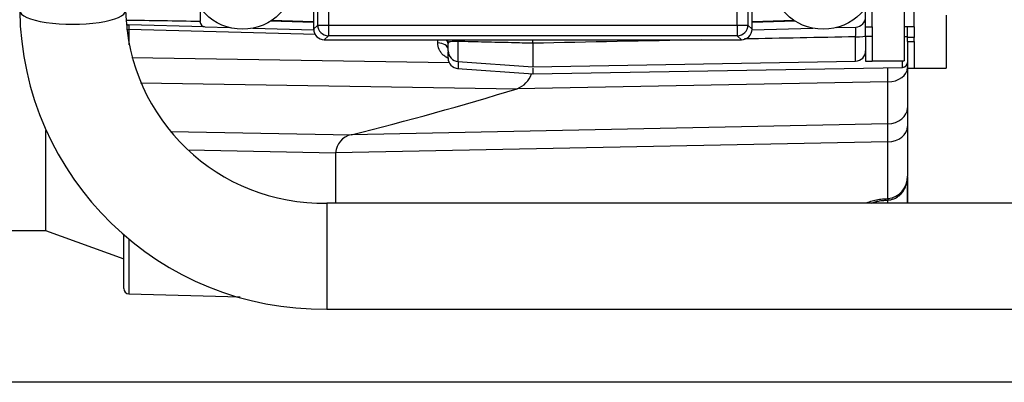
# Model space of a CAD drawing. Header units: inches. Extents: x -13.9 to 83.8, y -28.8 to 34.3.
# Tile 4 of 88: x 1.3 to 7.1, y -15.2 to -13. Entities that reach past the tile are written whole.
import ezdxf

# ---------------------------------------------------------------- set-up
doc = ezdxf.new("R2010")
doc.units = ezdxf.units.IN
doc.header["$MEASUREMENT"] = 0
for name, color, linetype in [('10-24_05_[SOCKET', 7, 'Continuous'), ('2_CYLINDER_W_STO', 7, 'Continuous'), ('C80042_HIGH_PRES', 7, 'Continuous'), ('DIMS', 4, 'Continuous'), ('FILTER_COVER_DRA', 7, 'Continuous'), ('HEAD_MACHINED_C4', 7, 'Continuous'), ('OLME101132-806-1', 7, 'Continuous'), ('THORGREN_R4000_G', 7, 'Continuous'), ('THORGREN_REAR_GU', 7, 'Continuous'), ('WASHER', 7, 'Continuous')]:
    doc.layers.add(name, color=color, linetype=linetype)
doc.styles.get("Standard").update_dxf_attribs({"font": 'arial.ttf', "height": 0.6322})
doc.dimstyles.get("Standard").update_dxf_attribs({"dimtxt": 0.6322, "dimasz": 0.6322, "dimexe": 0.6322, "dimexo": 0.125, "dimgap": 0.09, "dimtad": 0, "dimtih": 1, "dimtoh": 1, "dimzin": 0, "dimdsep": 46, "dimtxsty": 'Standard', "dimcen": 0.09, "dimadec": 0, "dimazin": 0, "dimtfac": 1, "dimtofl": 0, "dimtmove": 0, "dimatfit": 3, "dimfxl": 1, "dimtolj": 1, "dimtzin": 0, "dimarcsym": 0})

# ---------------------------------------------------------------- blocks, each defined once
blk = doc.blocks.new('*D45')
at = {"layer": 'Defpoints', "color": 0}
for p in [(-1.162, -5.633), (7.6291, -5.633), (9.1111, -15.153)]:
    blk.add_point(p, dxfattribs=at)
at = {"layer": 'DIMS', "color": 0, "lineweight": -2}
for p, q in [((7.5041, -5.633), (-1.7942, -5.633)), ((-1.162, -6.2652), (-1.162, -10.0333)), ((-1.162, -14.5208), (-1.162, -10.8455)), ((8.9861, -15.153), (-1.7942, -15.153))]:
    blk.add_line(p, q, dxfattribs=at)
at = {"layer": 'DIMS', "color": 0}
for points in [[(-1.2674, -6.2652), (-1.0567, -6.2652), (-1.162, -5.633)], [(-1.2674, -14.5208), (-1.0567, -14.5208), (-1.162, -15.153)]]:
    blk.add_solid(points, dxfattribs=at)
at = {"layer": 'DIMS', "color": 0, "insert": (-1.162, -10.4394), "char_height": 0.6322, "attachment_point": 5}
blk.add_mtext('\\A1;"B"', dxfattribs=at)

msp = doc.modelspace()

# ---------------------------------------------------------------- linework, layer by layer
at = {"layer": '10-24_05_[SOCKET', "color": 7, "linetype": 'Continuous'}
for p, q in [((6.4816, -12.945), (6.4816, -13.257)), ((6.7296, -12.987), (6.7296, -13.299)), ((6.5011, -13.238), (6.5016, -13.238)), ((6.2916, -13.257), (6.4816, -13.257)), ((6.5396, -13.299), (6.7296, -13.299))]:
    msp.add_line(p, q, dxfattribs=at)
at = {"layer": '2_CYLINDER_W_STO', "color": 7, "linetype": 'Continuous'}
for p, q in [((2.3261, -12.9645), (2.3261, -13.0246)), ((2.3535, -13.0558), (1.9065, -13.0441)), ((3.0091, -13.0998), (1.9065, -13.0712)), ((1.9065, -13.0712), (1.9065, -13.1623)), ((2.3261, -13.0246), (2.3261, -13.0247)), ((2.3565, -13.0559), (2.3573, -13.0559)), ((2.3573, -13.0559), (2.4994, -13.0596)), ((2.6378, -13.0633), (2.9968, -13.0727)), ((5.5836, -13.0727), (5.9426, -13.0633)), ((6.0811, -13.0596), (6.1951, -13.0566)), ((6.1946, -13.2578), (6.1946, -13.1143)), ((6.4816, -13.1124), (6.5011, -13.1124)), ((3.7287, -13.1503), (3.7287, -13.1322)), ((3.7906, -13.1974), (3.7906, -13.1548)), ((3.8492, -13.2602), (3.8492, -13.1418)), ((4.2901, -13.1525), (4.2901, -13.291)), ((1.923, -13.2364), (3.7963, -13.2666)), ((3.7901, -13.2393), (3.7901, -13.2038)), ((3.846, -13.302), (4.2927, -13.3332)), ((3.8465, -13.26), (4.2901, -13.291)), ((3.8487, -13.2613), (3.8487, -13.3022)), ((4.2901, -13.291), (6.1947, -13.2578)), ((4.2901, -13.333), (6.4716, -13.2949)), ((4.2901, -13.2996), (4.2901, -13.333)), ((6.3842, -13.3804), (6.3842, -13.2965)), ((6.4716, -13.2949), (6.4716, -13.258)), ((6.5011, -13.296), (6.5011, -13.5339)), ((1.9743, -13.3854), (4.1974, -13.4207)), ((6.3842, -13.3804), (4.1974, -13.4207)), ((6.3842, -13.6273), (6.3842, -13.3804)), ((6.5011, -13.5339), (6.5011, -13.6431)), ((6.3842, -13.6273), (3.2187, -13.6919)), ((6.3842, -13.7344), (6.3842, -13.6273)), ((6.5011, -13.6431), (6.5011, -13.936)), ((2.1514, -13.6728), (3.2187, -13.6919)), ((6.3842, -13.7344), (3.1261, -13.7994)), ((6.3842, -14.0691), (6.3842, -13.7344)), ((2.2568, -13.7821), (3.1261, -13.7994)), ((3.1261, -13.7994), (3.1261, -14.0981)), ((6.5011, -13.9398), (6.5011, -14.0956)), ((6.3158, -14.0868), (6.3158, -14.0956)), ((6.3712, -14.0697), (6.3842, -14.0691)), ((6.3721, -14.0787), (6.3851, -14.0782)), ((6.3842, -14.0691), (6.3853, -14.0691)), ((6.3851, -14.0782), (6.3865, -14.0781)), ((6.3853, -14.0956), (6.3853, -14.0782)), ((1.8761, -14.5999), (1.8761, -14.2826)), ((1.9065, -14.3068), (1.9065, -14.6311)), ((1.9065, -14.6311), (2.5629, -14.6483))]:
    msp.add_line(p, q, dxfattribs=at)
for centre, radius, start, end in [((6.1936, -12.9967), 0.06, 271.5, 0), ((1.3532, -60.1439), 47.1293, 88.81723, 89.3481), ((1.9073, -13.0129), 0.0313, 237.16454, 268.5), ((2.6007, -13.0577), 0.6943, 178.88286, 181.11714), ((2.3573, -13.0247), 0.0313, 180, 268.5), ((5.2383, -13.0768), 0.9571, 357.75381, 1.2057), ((27.0997, -1103.8308), 1090.9168, 91.098018, 91.1324674), ((3.7271, -13.1548), 0.063, 0, 21.05041), ((3.7276, -13.1548), 0.063, 0, 21.06317), ((27.0997, -1103.8308), 1090.9168, 91.145841, 91.1980663), ((3.8531, -13.2393), 0.063, 179.99501, 265.94915), ((3.8536, -13.1974), 0.063, 179.99875, 265.55714), ((6.1936, -13.1978), 0.06, 271.32055, 0), ((6.4711, -13.265), 0.03, 271.13757, 0), ((4.1473, -13.2875), 0.1423, 290.64029, 341.42654), ((-1.3314, 4.6342), 18.8825, 283.94375, 287.0257), ((3.2429, -13.8064), 0.1171, 101.93313, 176.57346), ((6.3732, -13.9417), 0.128, 275.39786, 2.55609), ((1.9073, -14.5999), 0.0312, 179.99971, 269.38908)]:
    msp.add_arc(centre, radius, start, end, dxfattribs=at)
for centre, major_axis, ratio, start_param, end_param in [((1.9073, -13.0129), (-0.0008, -0.0312), 0.972621, 5.717627, 6.283185), ((1.9073, -13.0534), (0.0312, 0), 0.570094, 4.216443, 4.686209), ((6.1936, -13.1092), (-0.06, 0), 0.085026, 1.588249, 3.141593), ((3.7271, -13.1871), (-0.063, 0), 0.584503, 3.141593, 4.686209), ((3.7271, -13.1548), (-0.063, 0), 0.575688, 3.141593, 3.815355), ((3.8448, -13.1579), (-0.0016, -0.063), 0.065237, -4.452382, -4.290139), ((6.3811, -13.296), (0.12, 0), 0.703871, 4.738569, 6.283185), ((6.3811, -13.5339), (0.12, 0), 0.778592, 4.738569, 6.283185), ((6.3811, -13.6431), (0.12, 0), 0.76143, 4.738569, 6.283185), ((6.3695, -14.0158), (-0.0026, 0.0629), 0.016792, 2.598754, 3.15073), ((6.3826, -14.0152), (-0.0026, 0.0629), 0.01679, 2.59862, 3.14129), ((6.3831, -14.0152), (-0.003, 0.0629), 0.012423, 2.598814, 3.140823)]:
    msp.add_ellipse(centre, major_axis=major_axis, ratio=ratio, start_param=start_param, end_param=end_param, dxfattribs=at)
for points, knots in [([(3.7892, -13.2406), (3.7858, -13.2389), (3.7825, -13.2371), (3.7729, -13.2312), (3.7669, -13.2267), (3.7562, -13.217), (3.7514, -13.2118), (3.7432, -13.2007), (3.7397, -13.1948), (3.7314, -13.1765), (3.7287, -13.1635), (3.7287, -13.1503)], [0.3126076, 0.3126076, 0.3126076, 0.3126076, 0.375, 0.375, 0.5, 0.5, 0.625, 0.625, 0.75, 0.75, 1, 1, 1, 1]), ([(3.8492, -13.1418), (3.8447, -13.1417), (3.8404, -13.1416), (3.8319, -13.1416), (3.8278, -13.1416), (3.8162, -13.1419), (3.8095, -13.1424), (3.8017, -13.1438), (3.7995, -13.1443), (3.7959, -13.1457), (3.7945, -13.1465), (3.7912, -13.1494), (3.7906, -13.1519), (3.7906, -13.1548)], [0, 0, 0, 0, 0.125, 0.125, 0.25, 0.25, 0.5, 0.5, 0.625, 0.625, 0.75, 0.75, 1, 1, 1, 1]), ([(4.2901, -13.1525), (4.2482, -13.1514), (4.2063, -13.1504), (4.1644, -13.1494), (4.1119, -13.1481), (4.0593, -13.1468), (4.0068, -13.1456), (3.9542, -13.1443), (3.9017, -13.1431), (3.8492, -13.1418)], [0, 0, 0, 0, 0.285082, 0.285082, 0.285082, 0.642541, 0.642541, 0.642541, 1, 1, 1, 1]), ([(6.3861, -14.0776), (6.394, -14.077), (6.4085, -14.0758), (6.4314, -14.0665), (6.4522, -14.0524), (6.4699, -14.0338), (6.4843, -14.0112), (6.4949, -13.985), (6.4992, -13.9638), (6.5003, -13.9526), (6.5004, -13.9512)], [0, 0, 0, 0, 0.1058206, 0.2308192, 0.3536333, 0.4786042, 0.6094921, 0.7501396, 0.9022074, 0.9247085, 0.9247085, 0.9247085, 0.9247085]), ([(6.2579, -14.0946), (6.2615, -14.093), (6.2653, -14.0915), (6.279, -14.0861), (6.2896, -14.0827), (6.3116, -14.0771), (6.323, -14.0748), (6.3468, -14.0713), (6.3589, -14.0702), (6.3712, -14.0697)], [0.576144, 0.576144, 0.576144, 0.576144, 0.625, 0.625, 0.75, 0.75, 0.875, 0.875, 1, 1, 1, 1]), ([(6.2877, -14.0954), (6.2909, -14.0942), (6.3015, -14.0903), (6.3221, -14.0846), (6.3483, -14.0801), (6.3643, -14.0793), (6.3721, -14.079)], [0.6105315, 0.6105315, 0.6105315, 0.6105315, 0.6642256, 0.7842898, 0.9108023, 1, 1, 1, 1])]:
    msp.add_open_spline(points, degree=3, knots=knots, dxfattribs=at)
msp.add_open_spline([(4.2901, -13.1525), (4.2901, -13.145), (4.2902, -13.138), (4.2901, -13.1318)], degree=3, dxfattribs=at)
at = {"layer": 'C80042_HIGH_PRES', "color": 7, "linetype": 'Continuous'}
for p, q in [((3.0745, -14.0956), (3.0745, -14.7206)), ((11.7247, -14.0956), (3.0745, -14.0956)), ((3.0745, -14.7206), (13.9545, -14.7206))]:
    msp.add_line(p, q, dxfattribs=at)
for centre, radius, start, end in [((3.0493, -12.9333), 1.7875, 180.83003, 270.80867), ((3.0497, -12.933), 1.1629, 181.29361, 271.2263)]:
    msp.add_arc(centre, radius, start, end, dxfattribs=at)
msp.add_ellipse((1.5745, -12.9592), major_axis=(-0.3125, 0), ratio=0.258819, start_param=0, end_param=3.141593, dxfattribs=at)
at = {"layer": 'FILTER_COVER_DRA', "color": 7, "linetype": 'Continuous'}
for p, q in [((3.0208, -13.0452), (3.0208, -12.7572)), ((3.0838, -12.7572), (3.0838, -13.0452)), ((5.4967, -13.0452), (5.4967, -12.7572)), ((5.5597, -12.7572), (5.5597, -13.0452)), ((2.9967, -12.9121), (2.9967, -13.0692)), ((5.5837, -13.0692), (5.5837, -12.9121)), ((2.9967, -13.0692), (3.0208, -13.0452)), ((3.0208, -13.0452), (3.0838, -13.0452)), ((3.0838, -13.0452), (5.4967, -13.0452)), ((3.0838, -13.0452), (3.0838, -13.1081)), ((5.4967, -13.0452), (5.5597, -13.0452)), ((5.4967, -13.0452), (5.4967, -13.1081)), ((5.5597, -13.0452), (5.5837, -13.0692)), ((3.0838, -13.1081), (3.0597, -13.1322)), ((5.4967, -13.1081), (3.0838, -13.1081)), ((5.5208, -13.1322), (5.4967, -13.1081)), ((3.0597, -13.1322), (5.5208, -13.1322))]:
    msp.add_line(p, q, dxfattribs=at)
for centre, major_axis, start_param, end_param in [((3.0598, -13.0691), (0.0446, 0.0446), 2.356803, 3.926382), ((3.0838, -13.0452), (-0.0445, 0.0445), 0.786007, 2.355586), ((5.4967, -13.0452), (0.0445, 0.0445), 3.9276, 5.497178), ((5.5207, -13.0691), (-0.0446, 0.0446), 2.356803, 3.926382)]:
    msp.add_ellipse(centre, major_axis=major_axis, ratio=0.998783, start_param=start_param, end_param=end_param, dxfattribs=at)
at = {"layer": 'HEAD_MACHINED_C4', "color": 7, "linetype": 'Continuous'}
for p, q in [((2.9967, -13.0302), (2.7429, -13.0214)), ((2.9967, -13.0269), (2.7478, -13.0182)), ((5.8326, -13.0182), (5.5837, -13.0269)), ((5.8375, -13.0214), (5.5837, -13.0302))]:
    msp.add_line(p, q, dxfattribs=at)
at = {"layer": 'OLME101132-806-1', "color": 7, "linetype": 'Continuous'}
msp.add_line((6.5011, -14.0956), (6.5011, -13.9468), dxfattribs=at)
at = {"layer": 'THORGREN_R4000_G', "color": 7, "linetype": 'Continuous'}
for p, q in [((1.4139, -13.6666), (1.4139, -14.258)), ((1.1548, -14.258), (1.4139, -14.258)), ((1.4139, -14.258), (1.8761, -14.424))]:
    msp.add_line(p, q, dxfattribs=at)
at = {"layer": 'THORGREN_REAR_GU', "color": 7, "linetype": 'Continuous'}
for p, q in [((6.5396, -13.056), (6.5396, -9.03)), ((6.2916, -13.056), (6.2916, -12.8788)), ((6.2536, -13.056), (6.2536, -12.9668)), ((6.2536, -13.056), (6.2916, -13.056)), ((6.2536, -13.1135), (6.2536, -13.056)), ((6.2916, -13.056), (6.2916, -13.1135)), ((6.5396, -13.056), (6.4816, -13.056)), ((6.5016, -13.1185), (6.5016, -13.056)), ((6.5396, -13.056), (6.5396, -13.1185)), ((6.2536, -13.1135), (6.2536, -13.2575)), ((6.2916, -13.1135), (6.2536, -13.1135)), ((6.2916, -13.1135), (6.2916, -13.2575)), ((6.5016, -13.143), (6.5016, -13.1185)), ((6.5396, -13.1185), (6.5016, -13.1185)), ((6.5396, -13.143), (6.5396, -13.1185)), ((6.5016, -13.143), (6.5396, -13.143)), ((6.5016, -13.143), (6.5016, -13.2995)), ((6.5396, -13.143), (6.5396, -13.2995)), ((6.2536, -13.2575), (6.2916, -13.2575)), ((6.5016, -13.2995), (6.5396, -13.2995))]:
    msp.add_line(p, q, dxfattribs=at)
at = {"layer": 'WASHER', "color": 7, "linetype": 'Continuous'}
for centre in [(2.5766, -12.7568), (6.0039, -12.7568)]:
    msp.add_circle(centre, 0.3125, dxfattribs=at)

# ---------------------------------------------------------------- dimensions: what is measured, and where the dimension line sits
at = {"layer": 'DIMS'}
dim = msp.add_linear_dim(base=(-1.162, -5.633), p1=(9.1111, -15.153), p2=(7.6291, -5.633), angle=90, text='"B"', dimstyle='Standard', override={"dimpost": '"'}, dxfattribs=at)
dim.commit()
dim.dimension.update_dxf_attribs({"geometry": '*D45', "text_midpoint": (-1.162, -10.4394), "dimtype": 160})

doc.saveas('drawing.dxf')
